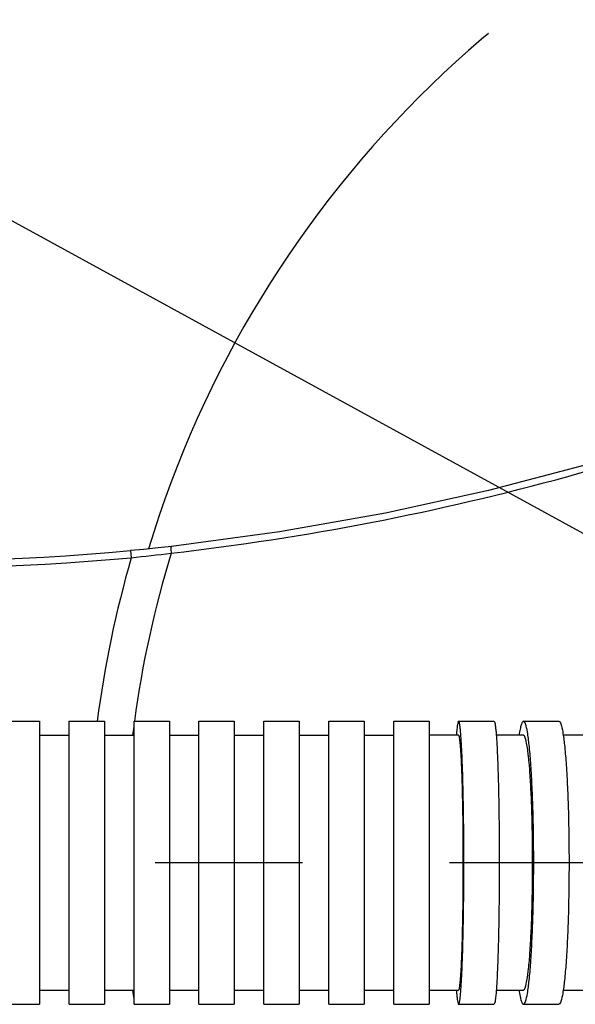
# Model space of a CAD drawing. Header units: millimetres. Extents: x 0 to 3360, y 0 to 2376.
# Tile 57 of 144: x 465 to 517, y 1817 to 1910. Entities that reach past the tile are written whole.
import ezdxf

# ---------------------------------------------------------------- set-up
doc = ezdxf.new("R2010")
doc.units = ezdxf.units.MM
doc.header["$LTSCALE"] = 184.8
doc.linetypes.add('CENTER', pattern=[0.6, 0.375, -0.075, 0.075, -0.075])
doc.linetypes.add('PHANTOM', pattern=[0.8, 0.45, -0.05, 0.1, -0.05, 0.1, -0.05])
doc.layers.get('0').update_dxf_attribs({"linetype": 'CONTINUOUS'})
for name, color, linetype in [('AXIS', 7, 'CONTINUOUS'), ('CRV', 7, 'CONTINUOUS'), ('DRIV_DIM', 7, 'CONTINUOUS'), ('ROUND', 7, 'CONTINUOUS')]:
    doc.layers.add(name, color=color, linetype=linetype)
doc.styles.get("Standard").update_dxf_attribs({"font": 'txt', "width": 0.8})
doc.dimstyles.new('DIMSTYLE_11', dxfattribs={"dimtxt": 19, "dimasz": 9, "dimexe": 2, "dimexo": 1.5, "dimtad": 1, "dimdec": 3, "dimlfac": 1.5, "dimdsep": 46, "dimtxsty": 'STANDARD', "dimblk": 'OPEN', "dimblk1": 'OPEN', "dimblk2": 'OPEN', "dimcen": 0.09, "dimadec": 3, "dimazin": 2, "dimtp": 0.5, "dimtm": 0.5, "dimtfac": 1, "dimtdec": 3, "dimtofl": 0, "dimtmove": 0, "dimatfit": 3, "dimldrblk": 'OPEN', "dimfxl": 1, "dimtolj": 1, "dimarcsym": 0})
doc.dimstyles.new('DIMSTYLE_12', dxfattribs={"dimtxt": 19, "dimasz": 9, "dimexe": 2, "dimexo": 1.5, "dimgap": 9.5, "dimtad": 1, "dimdec": 3, "dimlfac": 1.5, "dimdsep": 46, "dimtxsty": 'STANDARD', "dimblk": 'OPEN', "dimblk1": 'OPEN', "dimblk2": 'OPEN', "dimcen": 0.09, "dimadec": 3, "dimazin": 2, "dimtp": 0.5, "dimtm": 0.5, "dimtfac": 1, "dimtdec": 3, "dimtofl": 0, "dimtmove": 0, "dimatfit": 3, "dimldrblk": 'OPEN', "dimfxl": 1, "dimtolj": 1, "dimarcsym": 0})
doc.dimstyles.new('DIMSTYLE_13', dxfattribs={"dimtxt": 19, "dimasz": 9, "dimexe": 2, "dimexo": 1.5, "dimtad": 1, "dimdec": 3, "dimlfac": 1.5, "dimdsep": 46, "dimtxsty": 'STANDARD', "dimblk": 'OPEN', "dimblk1": 'OPEN', "dimblk2": 'OPEN', "dimcen": 0.09, "dimadec": 3, "dimazin": 2, "dimtp": 0.8, "dimtm": 0.8, "dimtfac": 1, "dimtdec": 3, "dimtofl": 0, "dimtmove": 0, "dimatfit": 3, "dimldrblk": 'OPEN', "dimfxl": 1, "dimtolj": 1, "dimarcsym": 0})

# ---------------------------------------------------------------- blocks, each defined once
blk = doc.blocks.new('*D39')
at = {"layer": 'DRIV_DIM', "color": 2, "linetype": 'CONTINUOUS'}
for p, q in [((205.719, 1830.803), (107.55, 1830.803)), ((881.982, 1572.723), (932.055, 1530.707))]:
    blk.add_line(p, q, dxfattribs=at)
for points in [[(112.637, 1821.832), (109.55, 1830.803), (106.637, 1821.774)], [(926.95, 1523.204), (930.523, 1531.993), (922.392, 1527.105)]]:
    blk.add_lwpolyline(points, dxfattribs=at)
for start, end in [(180, 250), (250, 320)]:
    blk.add_arc((574.415, 1830.803), 464.865, start, end, dxfattribs=at)
blk = doc.blocks.new('_OPEN')
at = {"color": 0, "linetype": 'BYBLOCK'}
for p, q in [((0, 0), (-1, 0.333)), ((-1, -0.333), (0, 0)), ((-1, 0), (0, 0))]:
    blk.add_line(p, q, dxfattribs=at)
blk = doc.blocks.new('*D40')
at = {"layer": 'DRIV_DIM', "color": 2, "linetype": 'CONTINUOUS'}
for p, q in [((881.982, 2088.882), (932.055, 2130.898)), ((112.638, 1830.803), (107.55, 1830.803))]:
    blk.add_line(p, q, dxfattribs=at)
for points in [[(922.392, 2134.5), (930.523, 2129.612), (926.95, 2138.401)], [(106.637, 1839.831), (109.55, 1830.803), (112.637, 1839.773)]]:
    blk.add_lwpolyline(points, dxfattribs=at)
for start, end in [(40, 110), (110, 180)]:
    blk.add_arc((574.415, 1830.803), 464.865, start, end, dxfattribs=at)
blk = doc.blocks.new('*D42')
at = {"layer": 'DRIV_DIM', "color": 2, "linetype": 'CONTINUOUS'}
for p, q in [((574.415, 1830.803), (372.746, 1642.847)), ((499.774, 1761.236), (574.415, 1830.803)), ((499.774, 1761.236), (499.774, 1761.236))]:
    blk.add_line(p, q, dxfattribs=at)
at = {"layer": 'DRIV_DIM', "color": 2, "linetype": 'CONTINUOUS', "xscale": 9, "yscale": 9, "zscale": 9, "rotation": 42.9834460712}
blk.add_blockref('_OPEN', (499.774, 1761.236), dxfattribs=at)
blk = doc.blocks.new('*D43')
at = {"layer": 'DRIV_DIM', "color": 2, "linetype": 'CONTINUOUS'}
blk.add_line((223.476, 2022.745), (574.415, 1830.803), dxfattribs=at)
at = {"layer": 'DRIV_DIM', "color": 2, "linetype": 'CONTINUOUS', "xscale": 9, "yscale": 9, "zscale": 9, "rotation": 151.3239513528}
blk.add_blockref('_OPEN', (223.476, 2022.745), dxfattribs=at)

msp = doc.modelspace()

# ---------------------------------------------------------------- linework, layer by layer
at = {"color": 7, "linetype": 'CONTINUOUS'}
for p, q in [((466.50452, 1842.80258), (469.28351, 1842.80258)), ((472.61684, 1842.80258), (475.39583, 1842.80258)), ((478.72916, 1842.80258), (481.50815, 1842.80258)), ((484.84149, 1842.80258), (487.62047, 1842.80258)), ((490.95381, 1842.80258), (493.73279, 1842.80258)), ((497.06613, 1842.80258), (499.84512, 1842.80258)), ((505.95713, 1842.80259), (503.17845, 1842.80258)), ((512.06534, 1842.80258), (509.5033, 1842.80259)), ((518.16219, 1842.80259), (515.80836, 1842.80258)), ((466.50452, 1818.80258), (469.28351, 1818.80258)), ((472.61684, 1818.80258), (475.39583, 1818.80258)), ((478.72916, 1818.80258), (481.50815, 1818.80258)), ((484.84149, 1818.80258), (487.62047, 1818.80258)), ((490.95381, 1818.80258), (493.73279, 1818.80258)), ((497.06613, 1818.80258), (499.84512, 1818.80258)), ((503.17845, 1818.80258), (505.95713, 1818.80257)), ((509.5033, 1818.80256), (512.06534, 1818.80257)), ((515.80836, 1818.80257), (518.16219, 1818.80256))]:
    msp.add_line(p, q, dxfattribs=at)
for points, knots in [([(506.40166, 1830.80258), (506.40166, 1831.583), (506.39618, 1833.11391), (506.37171, 1835.33636), (506.33213, 1837.38468), (506.27915, 1839.17973), (506.22295, 1840.48572), (506.17053, 1841.35163), (506.13184, 1841.85569), (506.09329, 1842.24601), (506.05185, 1842.54469), (506.01793, 1842.69772), (505.98125, 1842.80259), (505.95713, 1842.80259)], [0, 0, 0, 0, 0.19460829, 0.3817444, 0.55422781, 0.70544471, 0.82960846, 0.88002241, 0.92199671, 0.95514486, 0.97918397, 0.9939854, 1, 1, 1, 1]), ([(512.92952, 1830.80258), (512.92952, 1831.58303), (512.91885, 1833.11412), (512.87133, 1835.33674), (512.79418, 1837.38554), (512.69172, 1839.18053), (512.56663, 1840.65732), (512.43241, 1841.74994), (512.29388, 1842.41852), (512.18031, 1842.72094), (512.09951, 1842.80258), (512.06534, 1842.80258)], [0, 0, 0, 0, 0.19343456, 0.37947084, 0.55100318, 0.70149645, 0.82525534, 0.91768767, 0.97566323, 0.99152974, 1, 1, 1, 1]), ([(505.95713, 1818.80257), (505.98125, 1818.80257), (506.01793, 1818.90743), (506.05185, 1819.06046), (506.09329, 1819.35915), (506.13184, 1819.74946), (506.17053, 1820.25352), (506.22295, 1821.11943), (506.27915, 1822.42543), (506.33213, 1824.22048), (506.37171, 1826.26879), (506.39618, 1828.49124), (506.40166, 1830.02215), (506.40166, 1830.80258)], [0, 0, 0, 0, 0.0060146, 0.02081603, 0.04485514, 0.07800329, 0.11997759, 0.17039153, 0.29455529, 0.44577219, 0.61825559, 0.8053917, 1, 1, 1, 1]), ([(512.06534, 1818.80257), (512.09951, 1818.80257), (512.18031, 1818.88421), (512.29388, 1819.18663), (512.43241, 1819.85521), (512.56663, 1820.94783), (512.69172, 1822.42463), (512.79418, 1824.21961), (512.87133, 1826.26842), (512.91885, 1828.49103), (512.92952, 1830.02213), (512.92952, 1830.80258)], [0, 0, 0, 0, 0.00847026, 0.02433677, 0.08231233, 0.17474465, 0.29850355, 0.44899682, 0.62052915, 0.80656543, 1, 1, 1, 1])]:
    msp.add_open_spline(points, degree=3, knots=knots, dxfattribs=at)
at = {"layer": 'AXIS', "color": 7, "linetype": 'CONTINUOUS'}
for p, q in [((463.17119, 1844.13591), (466.50452, 1844.13591)), ((466.50452, 1844.13591), (466.50452, 1817.46924)), ((469.28351, 1817.46924), (469.28351, 1844.13591)), ((469.28351, 1844.13591), (472.61684, 1844.13591)), ((472.61684, 1844.13591), (472.61684, 1817.46924)), ((475.39583, 1817.46924), (475.39583, 1844.13591)), ((475.39583, 1844.13591), (478.72916, 1844.13591)), ((478.72916, 1844.13591), (478.72916, 1817.46924)), ((481.50815, 1817.46924), (481.50815, 1844.13591)), ((481.50815, 1844.13591), (484.84149, 1844.13591)), ((484.84149, 1844.13591), (484.84149, 1817.46924)), ((487.62047, 1817.46924), (487.62047, 1844.13591)), ((487.62047, 1844.13591), (490.95381, 1844.13591)), ((490.95381, 1844.13591), (490.95381, 1817.46924)), ((493.73279, 1817.46924), (493.73279, 1844.13591)), ((493.73279, 1844.13591), (497.06613, 1844.13591)), ((497.06613, 1844.13591), (497.06613, 1817.46924)), ((499.84512, 1817.46924), (499.84512, 1844.13591)), ((499.84512, 1844.13591), (503.17845, 1844.13591)), ((503.17845, 1844.13591), (503.17845, 1817.46924)), ((505.95826, 1844.13591), (509.28931, 1844.13591)), ((512.06767, 1844.13591), (515.39235, 1844.13591)), ((463.17119, 1817.46924), (466.50452, 1817.46924)), ((469.28351, 1817.46924), (472.61684, 1817.46924)), ((475.39583, 1817.46924), (478.72916, 1817.46924)), ((481.50815, 1817.46924), (484.84149, 1817.46924)), ((487.62047, 1817.46924), (490.95381, 1817.46924)), ((493.73279, 1817.46924), (497.06613, 1817.46924)), ((499.84512, 1817.46924), (503.17845, 1817.46924)), ((505.95826, 1817.46924), (509.28931, 1817.46924)), ((512.06767, 1817.46924), (515.39235, 1817.46924))]:
    msp.add_line(p, q, dxfattribs=at)
at = {"layer": 'AXIS', "color": 7, "linetype": 'CENTER'}
msp.add_line((574.41513, 1830.80258), (357.74846, 1830.80258), dxfattribs=at)
at = {"layer": 'AXIS', "color": 7, "linetype": 'CONTINUOUS'}
for points, knots in [([(505.95826, 1844.13591), (505.94668, 1844.13591), (505.92001, 1844.10474), (505.88325, 1843.99564), (505.83553, 1843.74732), (505.78746, 1843.33707), (505.75871, 1843.00686), (505.74403, 1842.816)], [0, 0, 0, 0, 0.02570715, 0.07650277, 0.2661666, 0.57494895, 1, 1, 1, 1]), ([(506.45211, 1830.80258), (506.45211, 1831.66965), (506.44602, 1833.37053), (506.41885, 1835.83982), (506.37483, 1838.11554), (506.3238, 1839.8504), (506.27427, 1841.07639), (506.23593, 1841.85368), (506.19534, 1842.52351), (506.15237, 1843.08365), (506.10954, 1843.51739), (506.0635, 1843.84931), (506.02581, 1844.01937), (505.98506, 1844.13591), (505.95826, 1844.13591)], [0, 0, 0, 0, 0.19459342, 0.38171833, 0.55419682, 0.70541574, 0.7712058, 0.82958819, 0.88000689, 0.92198608, 0.95513863, 0.97918128, 0.99398492, 1, 1, 1, 1]), ([(509.28931, 1844.13591), (509.31611, 1844.13591), (509.35685, 1844.01937), (509.39455, 1843.84931), (509.44059, 1843.51739), (509.48342, 1843.08365), (509.52639, 1842.52351), (509.56698, 1841.85368), (509.60532, 1841.07639), (509.65485, 1839.8504), (509.70588, 1838.11554), (509.7499, 1835.83982), (509.77706, 1833.37053), (509.78315, 1831.66965), (509.78315, 1830.80258)], [0, 0, 0, 0, 0.00601508, 0.02081872, 0.04486137, 0.07801392, 0.11999311, 0.17041181, 0.2287942, 0.29458426, 0.44580318, 0.61828167, 0.80540658, 1, 1, 1, 1]), ([(512.06767, 1844.13591), (512.02224, 1844.13591), (511.91868, 1844.00994), (511.83738, 1843.75799), (511.73278, 1843.33688), (511.67983, 1843.00739), (511.6512, 1842.816)], [0, 0, 0, 0, 0.09629458, 0.2884299, 0.58978835, 1, 1, 1, 1]), ([(513.02771, 1830.80258), (513.02771, 1831.66967), (513.01586, 1833.37075), (512.96307, 1835.84017), (512.87738, 1838.11655), (512.76355, 1840.111), (512.62459, 1841.75198), (512.47548, 1842.96612), (512.32158, 1843.7091), (512.19541, 1844.04517), (512.10564, 1844.13591), (512.06767, 1844.13591)], [0, 0, 0, 0, 0.19341867, 0.37944311, 0.5509705, 0.70146641, 0.82523382, 0.91767694, 0.9756611, 0.99152972, 1, 1, 1, 1]), ([(515.39235, 1844.13591), (515.43033, 1844.13591), (515.5201, 1844.04517), (515.64626, 1843.7091), (515.80016, 1842.96612), (515.94927, 1841.75198), (516.08823, 1840.111), (516.20206, 1838.11655), (516.28775, 1835.84017), (516.34054, 1833.37075), (516.35239, 1831.66967), (516.35239, 1830.80258)], [0, 0, 0, 0, 0.00847028, 0.0243389, 0.08232306, 0.17476618, 0.29853359, 0.4490295, 0.62055689, 0.80658133, 1, 1, 1, 1]), ([(505.95826, 1817.46924), (505.98506, 1817.46924), (506.02581, 1817.58579), (506.0635, 1817.75584), (506.10954, 1818.08776), (506.15237, 1818.5215), (506.19534, 1819.08165), (506.23593, 1819.75147), (506.27427, 1820.52876), (506.3238, 1821.75476), (506.37483, 1823.48961), (506.41885, 1825.76533), (506.44602, 1828.23462), (506.45211, 1829.9355), (506.45211, 1830.80258)], [0, 0, 0, 0, 0.00601508, 0.02081872, 0.04486137, 0.07801392, 0.11999311, 0.17041181, 0.2287942, 0.29458426, 0.44580318, 0.61828167, 0.80540658, 1, 1, 1, 1]), ([(509.78315, 1830.80258), (509.78315, 1829.9355), (509.77706, 1828.23462), (509.7499, 1825.76533), (509.70588, 1823.48961), (509.65485, 1821.75476), (509.60532, 1820.52876), (509.56698, 1819.75147), (509.52639, 1819.08165), (509.48342, 1818.5215), (509.44059, 1818.08776), (509.39455, 1817.75584), (509.35685, 1817.58579), (509.31611, 1817.46924), (509.28931, 1817.46924)], [0, 0, 0, 0, 0.19459342, 0.38171833, 0.55419682, 0.70541574, 0.7712058, 0.82958819, 0.88000689, 0.92198608, 0.95513863, 0.97918128, 0.99398492, 1, 1, 1, 1]), ([(512.06767, 1817.46924), (512.10564, 1817.46924), (512.19541, 1817.55999), (512.32158, 1817.89605), (512.47548, 1818.63903), (512.62459, 1819.85317), (512.76355, 1821.49415), (512.87738, 1823.4886), (512.96307, 1825.76498), (513.01586, 1828.2344), (513.02771, 1829.93548), (513.02771, 1830.80258)], [0, 0, 0, 0, 0.00847028, 0.0243389, 0.08232306, 0.17476618, 0.29853359, 0.4490295, 0.62055689, 0.80658133, 1, 1, 1, 1]), ([(516.35239, 1830.80258), (516.35239, 1829.93548), (516.34054, 1828.2344), (516.28775, 1825.76498), (516.20206, 1823.4886), (516.08823, 1821.49415), (515.94927, 1819.85317), (515.80016, 1818.63903), (515.64626, 1817.89605), (515.5201, 1817.55999), (515.43033, 1817.46924), (515.39235, 1817.46924)], [0, 0, 0, 0, 0.19341867, 0.37944311, 0.5509705, 0.70146641, 0.82523382, 0.91767694, 0.9756611, 0.99152972, 1, 1, 1, 1]), ([(505.74403, 1818.78915), (505.75871, 1818.5983), (505.78746, 1818.26808), (505.83553, 1817.85783), (505.88325, 1817.60951), (505.92001, 1817.50042), (505.94668, 1817.46924), (505.95826, 1817.46924)], [0, 0, 0, 0, 0.42505105, 0.73383341, 0.92349723, 0.97429285, 1, 1, 1, 1]), ([(511.6512, 1818.78915), (511.67983, 1818.59776), (511.73278, 1818.26828), (511.83738, 1817.84717), (511.91868, 1817.59521), (512.02224, 1817.46924), (512.06767, 1817.46924)], [0, 0, 0, 0, 0.41021165, 0.7115701, 0.90370542, 1, 1, 1, 1])]:
    msp.add_open_spline(points, degree=3, knots=knots, dxfattribs=at)
at = {"layer": 'CRV', "color": 2, "linetype": 'PHANTOM'}
for radius, start, end in [(400, 40, 172.9052597), (102.03333, 47.0364143, 163.1591781)]:
    msp.add_arc((574.41513, 1830.80258), radius, start, end, dxfattribs=at)
at = {"layer": 'ROUND', "color": 9, "linetype": 'CONTINUOUS'}
msp.add_line((475.07817, 1860.19191), (475.13904, 1859.52803), dxfattribs=at)
at = {"layer": 'ROUND', "color": 7, "linetype": 'CONTINUOUS'}
for points in [[(552.12103, 1880.65475), (544.19413, 1877.2715), (535.83279, 1874.04373), (527.13517, 1871.04403), (518.10811, 1868.30423), (508.75711, 1865.8557), (499.08729, 1863.72982), (489.10533, 1861.95857), (478.92545, 1860.58653)], [(478.92545, 1860.58653), (477.66656, 1860.44818), (476.31355, 1860.3095), (475.07817, 1860.19191)]]:
    msp.add_lwpolyline(points, dxfattribs=at)
msp.add_arc((452.84682, 2102.64329), 243.46848, 259.8343641, 275.2390328, dxfattribs=at)
at = {"layer": 'ROUND', "color": 9, "linetype": 'CONTINUOUS'}
for centre, radius, start, end in [((452.84682, 2102.64329), 244.13515, 259.9727629, 275.2390328), ((574.41513, 1830.80258), 103.3484, 163.862244, 172.5849403), ((458.17092, 2024.16015), 165.50424, 275.8845193, 277.1915517), ((574.41513, 1830.80258), 99.87544, 163.027246, 172.3263843), ((574.41513, 1830.80258), 99.87544, 172.6205568, 173.0971763), ((574.41513, 1830.80258), 99.87544, 186.9057045, 187.3811559)]:
    msp.add_arc(centre, radius, start, end, dxfattribs=at)
for points, knots in [([(478.88989, 1859.95791), (491.49426, 1861.39355), (516.61266, 1866.25809), (540.67645, 1874.93321), (552.34593, 1880.15185)], [0, 0, 0, 0, 0.49808872, 1, 1, 1, 1]), ([(478.92545, 1860.58653), (478.90536, 1860.58423), (478.88032, 1860.50198), (478.87057, 1860.38377), (478.87039, 1860.18307), (478.88172, 1860.03778), (478.88989, 1859.95791)], [0, 0, 0, 0, 0.09470342, 0.30857667, 0.62401255, 1, 1, 1, 1])]:
    msp.add_open_spline(points, degree=3, knots=knots, dxfattribs=at)

# ---------------------------------------------------------------- dimensions: what is measured, and where the dimension line sits
at = {"layer": 'DRIV_DIM', "color": 2, "linetype": 'CONTINUOUS'}
for base, line1, line2, text, picture, middle in [((415.42188, 2267.63294), ((877.27183, 2084.92952), (880.8329, 2087.91762)), ((118.78704, 1830.80258), (114.13839, 1830.80258)), '1st-axis\\Pmove envelope\\P<>', '*D40', (366.79348, 2246.7267)), ((415.42188, 1393.97221), ((211.86763, 1830.80258), (207.21897, 1830.80258)), ((877.27183, 1576.67563), (880.8329, 1573.68753)), '<>\\P1st-axis\\Pmove envelope', '*D39', (389.94827, 1404.10409))]:
    dim = msp.add_angular_dim_2l(base=base, line1=line1, line2=line2, text=text, dimstyle='DIMSTYLE_12', override={"dimtad": 2}, dxfattribs=at)
    dim.commit()
    dim.dimension.update_dxf_attribs({"geometry": picture, "text_midpoint": middle, "dimtype": 162})
for mpoint, text, dimstyle, picture, middle in [((223.47639, 2022.74529), 'R<>', 'DIMSTYLE_13', '*D43', (289.15173, 1992.23882)), ((499.77362, 1761.23644), '(R<>)', 'DIMSTYLE_11', '*D42', (369.50788, 1646.32148))]:
    dim = msp.add_radius_dim(center=(574.41513, 1830.80258), mpoint=mpoint, text=text, dimstyle=dimstyle, override={"dimpost": '<>'}, dxfattribs=at)
    dim.commit()
    dim.dimension.update_dxf_attribs({"geometry": picture, "text_midpoint": middle, "dimtype": 164})

doc.saveas('drawing.dxf')
